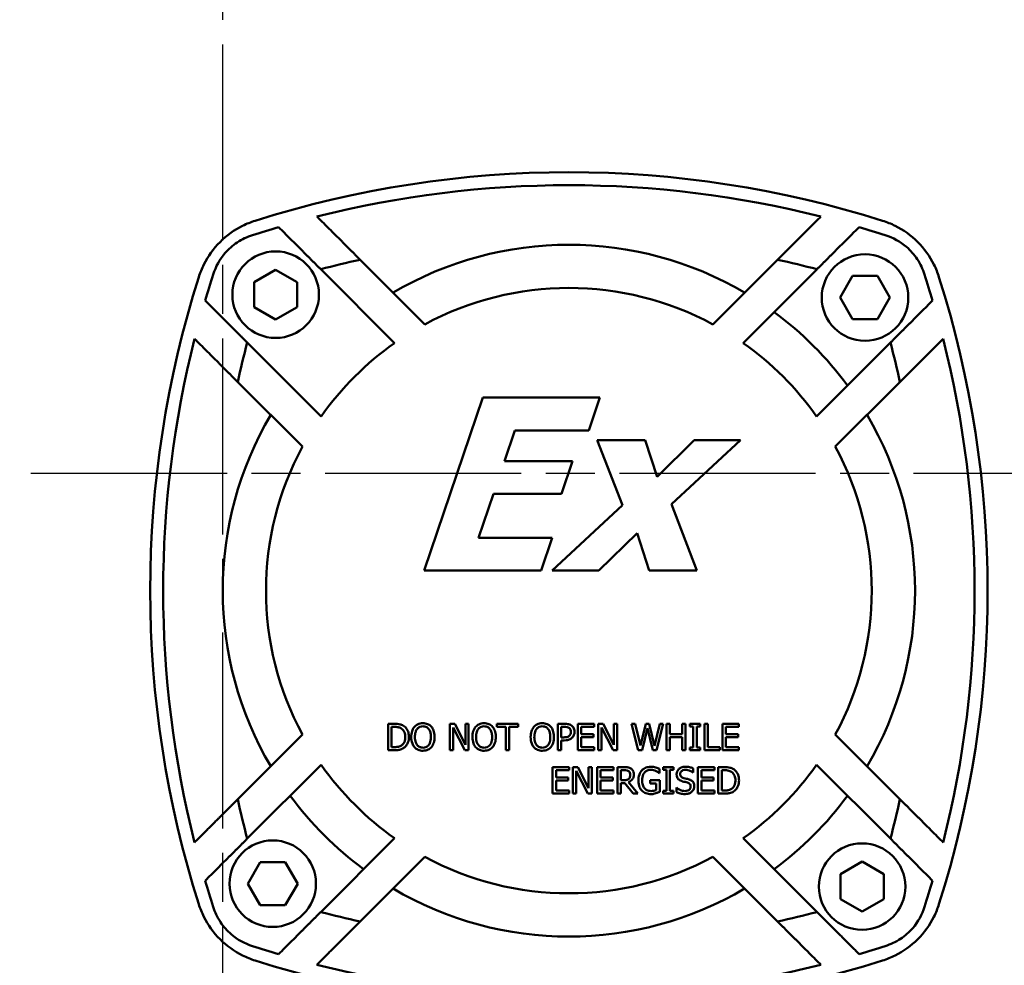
# Model space of a CAD drawing. Header units: millimetres. Extents: x -4672 to 9781, y -278 to 1426.
# Tile 23 of 29: x 1271 to 1384, y 713 to 823. Entities that reach past the tile are written whole.
import ezdxf

# ---------------------------------------------------------------- set-up
doc = ezdxf.new("R2010")
doc.units = ezdxf.units.MM
doc.header["$LTSCALE"] = 4
doc.linetypes.add('CHAIN', pattern=[0.7087, 0.4724, -0.0591, 0.1181, -0.0591])
doc.layers.add('Видимый контур (ГОСТ)', color=7, linetype='Continuous', lineweight=50)
doc.layers.add('Осевая линия (ГОСТ)', color=7, linetype='Continuous', lineweight=25)

msp = doc.modelspace()

# ---------------------------------------------------------------- linework, layer by layer
at = {"layer": 'Видимый контур (ГОСТ)'}
for p, q in [((1317.476, 787.385), (1309.999, 794.861)), ((1358.244, 794.861), (1350.768, 787.385)), ((1297.736, 792.264), (1300.236, 793.707)), ((1300.236, 793.707), (1302.736, 792.264)), ((1305.443, 793.761), (1313.982, 785.222)), ((1354.261, 785.222), (1362.8, 793.761)), ((1297.736, 789.377), (1297.736, 792.264)), ((1302.736, 792.264), (1302.736, 789.377)), ((1365.458, 790.483), (1366.901, 792.983)), ((1366.901, 792.983), (1369.788, 792.983)), ((1369.788, 792.983), (1371.232, 790.483)), ((1366.901, 787.983), (1365.458, 790.483)), ((1371.232, 790.483), (1369.788, 787.983)), ((1300.236, 787.933), (1297.736, 789.377)), ((1302.736, 789.377), (1300.236, 787.933)), ((1369.788, 787.983), (1366.901, 787.983)), ((1305.497, 776.737), (1296.958, 785.276)), ((1371.286, 785.276), (1362.747, 776.737)), ((1295.857, 780.719), (1303.334, 773.243)), ((1364.91, 773.243), (1372.386, 780.719)), ((1324.184, 778.911), (1317.393, 758.911)), ((1337.701, 778.911), (1324.184, 778.911)), ((1336.421, 775.102), (1337.701, 778.911)), ((1326.697, 771.585), (1327.896, 775.102)), ((1327.896, 775.102), (1336.421, 775.102)), ((1342.92, 774), (1337.41, 774)), ((1337.41, 774), (1340.311, 766.464)), ((1344.314, 769.754), (1342.92, 774)), ((1348.593, 774), (1344.314, 769.754)), ((1346, 766.577), (1353.974, 774)), ((1353.974, 774), (1348.593, 774)), ((1334.557, 771.585), (1326.697, 771.585)), ((1333.261, 767.776), (1334.557, 771.585)), ((1323.682, 762.72), (1325.4, 767.776)), ((1325.4, 767.776), (1333.261, 767.776)), ((1340.311, 766.464), (1332.191, 758.911)), ((1348.917, 758.911), (1346, 766.577)), ((1332.207, 762.72), (1323.682, 762.72)), ((1330.91, 758.911), (1332.207, 762.72)), ((1337.588, 758.911), (1342.013, 763.238)), ((1342.013, 763.238), (1343.406, 758.911)), ((1317.393, 758.911), (1330.91, 758.911)), ((1332.191, 758.911), (1337.588, 758.911)), ((1343.406, 758.911), (1348.917, 758.911)), ((1313.932, 741.198), (1313.238, 741.198)), ((1313.238, 741.198), (1313.238, 738.15)), ((1313.643, 738.5), (1313.643, 740.847)), ((1313.643, 740.847), (1313.952, 740.847)), ((1320.932, 741.198), (1320.357, 741.198)), ((1320.357, 741.198), (1320.357, 738.15)), ((1320.735, 738.15), (1320.735, 740.778)), ((1320.735, 740.778), (1322.083, 738.15)), ((1322.16, 738.785), (1320.932, 741.198)), ((1322.538, 741.198), (1322.16, 741.198)), ((1322.16, 741.198), (1322.16, 738.785)), ((1322.538, 738.15), (1322.538, 741.198)), ((1328.261, 741.198), (1325.811, 741.198)), ((1325.811, 741.198), (1325.811, 740.837)), ((1325.811, 740.837), (1326.833, 740.837)), ((1326.833, 740.837), (1326.833, 738.15)), ((1327.238, 738.15), (1327.238, 740.837)), ((1327.238, 740.837), (1328.261, 740.837)), ((1328.261, 740.837), (1328.261, 741.198)), ((1333.611, 741.198), (1332.845, 741.198)), ((1332.845, 741.198), (1332.845, 738.15)), ((1333.25, 739.632), (1333.25, 740.847)), ((1333.25, 740.847), (1333.586, 740.847)), ((1335.157, 741.198), (1335.157, 738.15)), ((1337.064, 741.198), (1335.157, 741.198)), ((1335.562, 740.837), (1337.064, 740.837)), ((1335.562, 740.002), (1335.562, 740.837)), ((1337.064, 740.837), (1337.064, 741.198)), ((1338.084, 741.198), (1337.509, 741.198)), ((1337.509, 741.198), (1337.509, 738.15)), ((1337.886, 738.15), (1337.886, 740.778)), ((1337.886, 740.778), (1339.235, 738.15)), ((1339.312, 738.785), (1338.084, 741.198)), ((1339.69, 741.198), (1339.312, 741.198)), ((1339.312, 741.198), (1339.312, 738.785)), ((1339.69, 738.15), (1339.69, 741.198)), ((1341.362, 741.198), (1342.14, 738.15)), ((1341.779, 741.198), (1341.362, 741.198)), ((1342.392, 738.671), (1341.779, 741.198)), ((1342.999, 741.198), (1342.392, 738.671)), ((1343.412, 741.198), (1342.999, 741.198)), ((1344.024, 738.641), (1343.412, 741.198)), ((1344.635, 741.198), (1344.024, 738.641)), ((1344.267, 738.15), (1345.032, 741.198)), ((1345.032, 741.198), (1344.635, 741.198)), ((1345.8, 741.198), (1345.395, 741.198)), ((1345.395, 741.198), (1345.395, 738.15)), ((1345.8, 740.002), (1345.8, 741.198)), ((1347.608, 741.198), (1347.203, 741.198)), ((1347.203, 741.198), (1347.203, 740.002)), ((1347.608, 738.15), (1347.608, 741.198)), ((1348.107, 741.198), (1348.107, 740.887)), ((1349.288, 741.198), (1348.107, 741.198)), ((1348.107, 740.887), (1348.495, 740.887)), ((1348.495, 740.887), (1348.495, 738.461)), ((1348.9, 738.461), (1348.9, 740.887)), ((1348.9, 740.887), (1349.288, 740.887)), ((1349.288, 740.887), (1349.288, 741.198)), ((1350.195, 741.198), (1349.79, 741.198)), ((1349.79, 741.198), (1349.79, 738.15)), ((1350.195, 738.51), (1350.195, 741.198)), ((1351.874, 741.198), (1351.874, 738.15)), ((1353.781, 741.198), (1351.874, 741.198)), ((1352.279, 740.837), (1353.781, 740.837)), ((1352.279, 740.002), (1352.279, 740.837)), ((1353.781, 740.837), (1353.781, 741.198)), ((1303.334, 739.951), (1295.857, 732.475)), ((1333.527, 739.632), (1333.25, 739.632)), ((1336.963, 740.002), (1335.562, 740.002)), ((1335.562, 738.51), (1335.562, 739.642)), ((1335.562, 739.642), (1336.963, 739.642)), ((1336.963, 739.642), (1336.963, 740.002)), ((1342.589, 738.15), (1343.192, 740.679)), ((1343.192, 740.679), (1343.812, 738.15)), ((1347.203, 740.002), (1345.8, 740.002)), ((1345.8, 738.15), (1345.8, 739.642)), ((1345.8, 739.642), (1347.203, 739.642)), ((1347.203, 739.642), (1347.203, 738.15)), ((1353.68, 740.002), (1352.279, 740.002)), ((1352.279, 738.51), (1352.279, 739.642)), ((1352.279, 739.642), (1353.68, 739.642)), ((1353.68, 739.642), (1353.68, 740.002)), ((1372.386, 732.475), (1364.91, 739.951)), ((1313.952, 738.5), (1313.643, 738.5)), ((1333.25, 739.286), (1333.594, 739.286)), ((1333.25, 738.15), (1333.25, 739.286)), ((1337.064, 738.51), (1335.562, 738.51)), ((1337.064, 738.15), (1337.064, 738.51)), ((1351.556, 738.51), (1350.195, 738.51)), ((1351.556, 738.15), (1351.556, 738.51)), ((1353.781, 738.51), (1352.279, 738.51)), ((1353.781, 738.15), (1353.781, 738.51)), ((1313.238, 738.15), (1313.94, 738.15)), ((1320.357, 738.15), (1320.735, 738.15)), ((1322.083, 738.15), (1322.538, 738.15)), ((1326.833, 738.15), (1327.238, 738.15)), ((1332.845, 738.15), (1333.25, 738.15)), ((1335.157, 738.15), (1337.064, 738.15)), ((1337.509, 738.15), (1337.886, 738.15)), ((1339.235, 738.15), (1339.69, 738.15)), ((1342.14, 738.15), (1342.589, 738.15)), ((1343.812, 738.15), (1344.267, 738.15)), ((1345.395, 738.15), (1345.8, 738.15)), ((1347.203, 738.15), (1347.608, 738.15)), ((1348.107, 738.461), (1348.107, 738.15)), ((1348.495, 738.461), (1348.107, 738.461)), ((1348.107, 738.15), (1349.288, 738.15)), ((1349.288, 738.461), (1348.9, 738.461)), ((1349.288, 738.15), (1349.288, 738.461)), ((1349.79, 738.15), (1351.556, 738.15)), ((1351.874, 738.15), (1353.781, 738.15)), ((1296.958, 727.918), (1305.497, 736.457)), ((1362.747, 736.457), (1371.286, 727.918)), ((1334.139, 736.179), (1332.233, 736.179)), ((1332.233, 736.179), (1332.233, 733.131)), ((1332.638, 734.984), (1332.638, 735.819)), ((1332.638, 735.819), (1334.139, 735.819)), ((1334.139, 735.819), (1334.139, 736.179)), ((1334.584, 736.179), (1334.584, 733.131)), ((1335.16, 736.179), (1334.584, 736.179)), ((1334.962, 735.759), (1336.311, 733.131)), ((1334.962, 733.131), (1334.962, 735.759)), ((1336.387, 733.766), (1335.16, 736.179)), ((1336.765, 736.179), (1336.387, 736.179)), ((1336.387, 736.179), (1336.387, 733.766)), ((1336.765, 733.131), (1336.765, 736.179)), ((1339.289, 736.179), (1337.383, 736.179)), ((1337.383, 736.179), (1337.383, 733.131)), ((1337.788, 734.984), (1337.788, 735.819)), ((1337.788, 735.819), (1339.289, 735.819)), ((1339.289, 735.819), (1339.289, 736.179)), ((1340.52, 736.179), (1339.734, 736.179)), ((1339.734, 736.179), (1339.734, 733.131)), ((1340.139, 734.682), (1340.139, 735.829)), ((1340.139, 735.829), (1340.542, 735.829)), ((1344.578, 735.483), (1344.612, 735.483)), ((1344.612, 735.483), (1344.612, 735.972)), ((1346.196, 736.179), (1345.015, 736.179)), ((1345.015, 736.179), (1345.015, 735.868)), ((1345.015, 735.868), (1345.403, 735.868)), ((1345.403, 735.868), (1345.403, 733.443)), ((1345.808, 733.443), (1345.808, 735.868)), ((1345.808, 735.868), (1346.196, 735.868)), ((1346.196, 735.868), (1346.196, 736.179)), ((1348.471, 735.552), (1348.5, 735.552)), ((1348.5, 735.552), (1348.5, 736.036)), ((1350.938, 736.179), (1349.031, 736.179)), ((1349.031, 736.179), (1349.031, 733.131)), ((1349.436, 734.984), (1349.436, 735.819)), ((1349.436, 735.819), (1350.938, 735.819)), ((1350.938, 735.819), (1350.938, 736.179)), ((1352.077, 736.179), (1351.383, 736.179)), ((1351.383, 736.179), (1351.383, 733.131)), ((1351.788, 733.482), (1351.788, 735.829)), ((1351.788, 735.829), (1352.097, 735.829)), ((1334.038, 734.984), (1332.638, 734.984)), ((1332.638, 733.492), (1332.638, 734.623)), ((1332.638, 734.623), (1334.038, 734.623)), ((1334.038, 734.623), (1334.038, 734.984)), ((1339.188, 734.984), (1337.788, 734.984)), ((1337.788, 733.492), (1337.788, 734.623)), ((1337.788, 734.623), (1339.188, 734.623)), ((1339.188, 734.623), (1339.188, 734.984)), ((1340.495, 734.682), (1340.139, 734.682)), ((1340.139, 734.344), (1340.604, 734.344)), ((1340.139, 733.131), (1340.139, 734.344)), ((1340.604, 734.344), (1341.567, 733.131)), ((1342.093, 733.131), (1341.009, 734.458)), ((1344.625, 734.665), (1343.518, 734.665)), ((1343.518, 734.665), (1343.518, 734.309)), ((1343.518, 734.309), (1344.225, 734.309)), ((1344.225, 734.309), (1344.225, 733.522)), ((1344.625, 733.334), (1344.625, 734.665)), ((1350.837, 734.984), (1349.436, 734.984)), ((1349.436, 733.492), (1349.436, 734.623)), ((1349.436, 734.623), (1350.837, 734.623)), ((1350.837, 734.623), (1350.837, 734.984)), ((1332.233, 733.131), (1334.139, 733.131)), ((1334.139, 733.492), (1332.638, 733.492)), ((1334.139, 733.131), (1334.139, 733.492)), ((1334.584, 733.131), (1334.962, 733.131)), ((1336.311, 733.131), (1336.765, 733.131)), ((1337.383, 733.131), (1339.289, 733.131)), ((1339.289, 733.492), (1337.788, 733.492)), ((1339.289, 733.131), (1339.289, 733.492)), ((1339.734, 733.131), (1340.139, 733.131)), ((1341.567, 733.131), (1342.093, 733.131)), ((1345.403, 733.443), (1345.015, 733.443)), ((1345.015, 733.443), (1345.015, 733.131)), ((1345.015, 733.131), (1346.196, 733.131)), ((1346.196, 733.443), (1345.808, 733.443)), ((1346.196, 733.131), (1346.196, 733.443)), ((1346.546, 733.823), (1346.546, 733.314)), ((1346.576, 733.823), (1346.546, 733.823)), ((1349.031, 733.131), (1350.938, 733.131)), ((1350.938, 733.492), (1349.436, 733.492)), ((1350.938, 733.131), (1350.938, 733.492)), ((1351.383, 733.131), (1352.084, 733.131)), ((1352.097, 733.482), (1351.788, 733.482)), ((1313.982, 727.972), (1305.443, 719.433)), ((1362.8, 719.433), (1354.261, 727.972)), ((1297.012, 722.711), (1298.455, 725.211)), ((1298.455, 725.211), (1301.342, 725.211)), ((1301.342, 725.211), (1302.785, 722.711)), ((1309.999, 718.333), (1317.476, 725.809)), ((1350.768, 725.809), (1358.244, 718.333)), ((1365.507, 723.817), (1368.007, 725.261)), ((1368.007, 725.261), (1370.507, 723.817)), ((1365.507, 720.93), (1365.507, 723.817)), ((1370.507, 723.817), (1370.507, 720.93)), ((1298.455, 720.211), (1297.012, 722.711)), ((1302.785, 722.711), (1301.342, 720.211)), ((1368.007, 719.487), (1365.507, 720.93)), ((1370.507, 720.93), (1368.007, 719.487)), ((1301.342, 720.211), (1298.455, 720.211))]:
    msp.add_line(p, q, dxfattribs=at)
for centre in [(1300.236, 790.82), (1368.345, 790.483), (1299.899, 722.711), (1368.007, 722.374)]:
    msp.add_circle(centre, 5, dxfattribs=at)
for centre, radius, start, end in [((1334.122, 684.978), 120, 72.41193, 107.58807), ((1334.122, 684.978), 118.5, 75.78043, 104.21957), ((1334.122, 684.978), 118.5, 106.44552, 107.96847), ((1334.122, 684.978), 118.5, 72.03153, 73.55448), ((1334.122, 756.597), 40, 59.47751, 120.52249), ((1334.122, 684.978), 112.5, 102.3815, 104.76902), ((1334.122, 684.978), 112.5, 75.23098, 77.6185), ((1405.741, 756.597), 118.5, 162.03153, 163.55448), ((1262.503, 756.597), 118.5, 16.44552, 17.96847), ((1405.741, 756.597), 120, 162.41193, 197.58807), ((1262.503, 756.597), 120, 342.41193, 17.58807), ((1334.122, 756.597), 35, 61.60155, 118.39845), ((1334.122, 756.597), 40, 36.37307, 53.62693), ((1405.741, 756.597), 118.5, 165.78043, 194.21957), ((1405.741, 756.597), 112.5, 165.23098, 167.6185), ((1334.122, 756.597), 35, 125.12911, 144.87089), ((1334.122, 756.597), 35, 35.12911, 54.87089), ((1262.503, 756.597), 112.5, 12.3815, 14.76902), ((1262.503, 756.597), 118.5, 345.78043, 14.21957), ((1334.122, 756.597), 40, 149.47751, 210.52249), ((1334.122, 756.597), 40, 329.47751, 30.52249), ((1334.122, 756.597), 35, 151.60155, 208.39845), ((1334.122, 756.597), 35, 331.60155, 28.39845), ((1334.122, 756.597), 35, 215.12911, 234.87089), ((1334.122, 756.597), 35, 305.12911, 324.87089), ((1334.122, 756.597), 40, 216.37307, 233.62693), ((1334.122, 756.597), 40, 306.37307, 323.62693), ((1405.741, 756.597), 112.5, 192.3815, 194.76902), ((1262.503, 756.597), 112.5, 345.23098, 347.6185), ((1334.122, 756.597), 35, 241.60155, 298.39845), ((1405.741, 756.597), 118.5, 196.44552, 197.96847), ((1262.503, 756.597), 118.5, 342.03153, 343.55448), ((1334.122, 756.597), 40, 239.47751, 300.52249), ((1334.122, 828.216), 112.5, 255.23098, 257.6185), ((1334.122, 828.216), 112.5, 282.3815, 284.76902), ((1334.122, 828.216), 118.5, 252.03153, 253.55448), ((1334.122, 828.216), 118.5, 286.44552, 287.96847), ((1334.122, 828.216), 120, 252.41193, 287.58807), ((1334.122, 828.216), 118.5, 255.78043, 284.21957)]:
    msp.add_arc(centre, radius, start, end, dxfattribs=at)
for points, knots in [([(1296.422, 798.786), (1295.461, 798.307), (1294.578, 797.674), (1293.045, 796.14), (1292.412, 795.258), (1291.933, 794.297)], [0, 0, 0, 0, 0.32536305, 0.32536305, 0.65074335, 0.65074335, 0.65074335, 0.65074335]), ([(1376.31, 794.297), (1375.831, 795.258), (1375.198, 796.14), (1373.665, 797.674), (1372.783, 798.307), (1371.822, 798.786)], [0, 0, 0, 0, 0.32536304, 0.32536304, 0.65074335, 0.65074335, 0.65074335, 0.65074335]), ([(1293.02, 793.153), (1293.314, 794.058), (1293.763, 794.894), (1294.794, 796.096), (1295.269, 796.512), (1296.347, 797.218), (1296.941, 797.496), (1297.565, 797.698)], [0, 0, 0, 0, 0.28542249, 0.28542249, 0.47565776, 0.47565776, 0.67255588, 0.67255588, 0.67255588, 0.67255588]), ([(1370.678, 797.698), (1371.583, 797.405), (1372.418, 796.955), (1373.62, 795.924), (1374.036, 795.449), (1374.743, 794.371), (1375.021, 793.777), (1375.223, 793.153)], [0, 0, 0, 0, 0.28542249, 0.28542249, 0.47565777, 0.47565777, 0.67255588, 0.67255588, 0.67255588, 0.67255588]), ([(1315.024, 740.956), (1314.869, 741.057), (1314.698, 741.11), (1314.416, 741.184), (1314.166, 741.198), (1313.932, 741.198)], [-0.10345047, -0.10345047, -0.10345047, -0.10345047, -0.07008901, -0.07008901, 0, 0, 0, 0]), ([(1313.952, 740.847), (1314.099, 740.847), (1314.266, 740.838), (1314.498, 740.783), (1314.62, 740.745), (1314.757, 740.664)], [-0.12641793, -0.12641793, -0.12641793, -0.12641793, -0.04778977, -0.04778977, 0, 0, 0, 0]), ([(1315.642, 739.671), (1315.642, 739.842), (1315.624, 740.013), (1315.528, 740.363), (1315.456, 740.493), (1315.294, 740.736), (1315.171, 740.858), (1315.024, 740.956)], [-0.11820854, -0.11820854, -0.11820854, -0.11820854, -0.08750115, -0.08750115, -0.05298956, -0.05298956, 0, 0, 0, 0]), ([(1316.274, 740.849), (1316.137, 740.686), (1316.055, 740.505), (1315.933, 740.133), (1315.908, 739.9), (1315.908, 739.674)], [-0.11739619, -0.11739619, -0.11739619, -0.11739619, -0.06784213, -0.06784213, 0, 0, 0, 0]), ([(1317.254, 741.262), (1317.145, 741.262), (1317.036, 741.252), (1316.828, 741.207), (1316.732, 741.175), (1316.499, 741.061), (1316.377, 740.967), (1316.274, 740.849)], [-0.11029232, -0.11029232, -0.11029232, -0.11029232, -0.07768654, -0.07768654, -0.04703091, -0.04703091, 0, 0, 0, 0]), ([(1316.58, 740.595), (1316.624, 740.651), (1316.673, 740.703), (1316.792, 740.797), (1316.852, 740.827), (1317.013, 740.894), (1317.135, 740.911), (1317.257, 740.911)], [-0.066234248, -0.066234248, -0.066234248, -0.066234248, -0.052334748, -0.052334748, -0.036526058, -0.036526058, 0, 0, 0, 0]), ([(1318.238, 740.849), (1318.178, 740.917), (1318.111, 740.976), (1317.947, 741.093), (1317.86, 741.135), (1317.625, 741.233), (1317.441, 741.262), (1317.254, 741.262)], [-0.093036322, -0.093036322, -0.093036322, -0.093036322, -0.076429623, -0.076429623, -0.055959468, -0.055959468, 0, 0, 0, 0]), ([(1317.257, 740.911), (1317.336, 740.911), (1317.415, 740.903), (1317.565, 740.866), (1317.634, 740.839), (1317.79, 740.749), (1317.867, 740.679), (1317.931, 740.595)], [-0.07790669, -0.07790669, -0.07790669, -0.07790669, -0.054016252, -0.054016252, -0.03166586, -0.03166586, 0, 0, 0, 0]), ([(1318.603, 739.674), (1318.603, 740.019), (1318.544, 740.257), (1318.423, 740.58), (1318.344, 740.724), (1318.238, 740.849)], [-0.10351407, -0.10351407, -0.10351407, -0.10351407, -0.04931639, -0.04931639, 0, 0, 0, 0]), ([(1323.348, 740.849), (1323.212, 740.686), (1323.129, 740.505), (1323.007, 740.133), (1322.982, 739.9), (1322.982, 739.674)], [-0.11739619, -0.11739619, -0.11739619, -0.11739619, -0.06784213, -0.06784213, 0, 0, 0, 0]), ([(1324.329, 741.262), (1324.219, 741.262), (1324.11, 741.252), (1323.902, 741.207), (1323.806, 741.175), (1323.573, 741.061), (1323.451, 740.967), (1323.348, 740.849)], [-0.11029232, -0.11029232, -0.11029232, -0.11029232, -0.07768654, -0.07768654, -0.04703091, -0.04703091, 0, 0, 0, 0]), ([(1323.654, 740.595), (1323.698, 740.651), (1323.747, 740.703), (1323.866, 740.797), (1323.926, 740.827), (1324.087, 740.894), (1324.209, 740.911), (1324.331, 740.911)], [-0.066234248, -0.066234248, -0.066234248, -0.066234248, -0.052334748, -0.052334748, -0.036526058, -0.036526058, 0, 0, 0, 0]), ([(1325.312, 740.849), (1325.252, 740.917), (1325.185, 740.976), (1325.021, 741.093), (1324.934, 741.135), (1324.699, 741.233), (1324.515, 741.262), (1324.329, 741.262)], [-0.093036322, -0.093036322, -0.093036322, -0.093036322, -0.076429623, -0.076429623, -0.055959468, -0.055959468, 0, 0, 0, 0]), ([(1324.331, 740.911), (1324.41, 740.911), (1324.49, 740.903), (1324.639, 740.866), (1324.708, 740.839), (1324.864, 740.749), (1324.941, 740.679), (1325.005, 740.595)], [-0.07790669, -0.07790669, -0.07790669, -0.07790669, -0.054016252, -0.054016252, -0.03166586, -0.03166586, 0, 0, 0, 0]), ([(1325.677, 739.674), (1325.677, 740.019), (1325.618, 740.257), (1325.497, 740.58), (1325.418, 740.724), (1325.312, 740.849)], [-0.10351407, -0.10351407, -0.10351407, -0.10351407, -0.04931639, -0.04931639, 0, 0, 0, 0]), ([(1330.071, 740.849), (1329.935, 740.686), (1329.852, 740.505), (1329.731, 740.133), (1329.706, 739.9), (1329.706, 739.674)], [-0.11739619, -0.11739619, -0.11739619, -0.11739619, -0.06784213, -0.06784213, 0, 0, 0, 0]), ([(1331.052, 741.262), (1330.943, 741.262), (1330.833, 741.252), (1330.626, 741.207), (1330.529, 741.175), (1330.297, 741.061), (1330.175, 740.967), (1330.071, 740.849)], [-0.11029232, -0.11029232, -0.11029232, -0.11029232, -0.07768654, -0.07768654, -0.04703091, -0.04703091, 0, 0, 0, 0]), ([(1330.378, 740.595), (1330.421, 740.651), (1330.47, 740.703), (1330.59, 740.797), (1330.649, 740.827), (1330.811, 740.894), (1330.933, 740.911), (1331.054, 740.911)], [-0.066234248, -0.066234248, -0.066234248, -0.066234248, -0.052334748, -0.052334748, -0.036526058, -0.036526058, 0, 0, 0, 0]), ([(1332.035, 740.849), (1331.975, 740.917), (1331.909, 740.976), (1331.745, 741.093), (1331.658, 741.135), (1331.422, 741.233), (1331.238, 741.262), (1331.052, 741.262)], [-0.093036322, -0.093036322, -0.093036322, -0.093036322, -0.076429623, -0.076429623, -0.055959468, -0.055959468, 0, 0, 0, 0]), ([(1331.054, 740.911), (1331.134, 740.911), (1331.213, 740.903), (1331.362, 740.866), (1331.432, 740.839), (1331.588, 740.749), (1331.665, 740.679), (1331.729, 740.595)], [-0.07790669, -0.07790669, -0.07790669, -0.07790669, -0.054016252, -0.054016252, -0.03166586, -0.03166586, 0, 0, 0, 0]), ([(1332.401, 739.674), (1332.401, 740.019), (1332.341, 740.257), (1332.22, 740.58), (1332.142, 740.724), (1332.035, 740.849)], [-0.10351407, -0.10351407, -0.10351407, -0.10351407, -0.04931639, -0.04931639, 0, 0, 0, 0]), ([(1333.586, 740.847), (1333.673, 740.847), (1333.813, 740.843), (1334, 740.799), (1334.068, 740.772), (1334.13, 740.731)], [-0.057545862, -0.057545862, -0.057545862, -0.057545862, -0.022130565, -0.022130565, 0, 0, 0, 0]), ([(1334.409, 741.008), (1334.284, 741.095), (1334.158, 741.133), (1333.926, 741.188), (1333.761, 741.198), (1333.611, 741.198)], [-0.071118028, -0.071118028, -0.071118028, -0.071118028, -0.045035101, -0.045035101, 0, 0, 0, 0]), ([(1334.772, 740.279), (1334.772, 740.371), (1334.762, 740.463), (1334.722, 740.612), (1334.695, 740.688), (1334.578, 740.867), (1334.501, 740.945), (1334.409, 741.008)], [-0.109001, -0.109001, -0.109001, -0.109001, -0.06394734, -0.06394734, -0.03352674, -0.03352674, 0, 0, 0, 0]), ([(1314.757, 740.664), (1314.84, 740.614), (1314.913, 740.552), (1315.038, 740.403), (1315.087, 740.318), (1315.195, 740.054), (1315.219, 739.863), (1315.219, 739.676)], [-0.11428635, -0.11428635, -0.11428635, -0.11428635, -0.0853805, -0.0853805, -0.05598511, -0.05598511, 0, 0, 0, 0]), ([(1315.219, 739.676), (1315.219, 739.539), (1315.207, 739.398), (1315.153, 739.178), (1315.115, 739.064), (1314.976, 738.852), (1314.893, 738.77), (1314.794, 738.703)], [-0.13792048, -0.13792048, -0.13792048, -0.13792048, -0.07623677, -0.07623677, -0.03569639, -0.03569639, 0, 0, 0, 0]), ([(1315.019, 738.394), (1315.129, 738.467), (1315.225, 738.556), (1315.401, 738.775), (1315.47, 738.902), (1315.605, 739.227), (1315.642, 739.447), (1315.642, 739.671)], [-0.13938984, -0.13938984, -0.13938984, -0.13938984, -0.10554198, -0.10554198, -0.06736403, -0.06736403, 0, 0, 0, 0]), ([(1315.908, 739.674), (1315.908, 739.414), (1315.942, 739.152), (1316.09, 738.76), (1316.167, 738.621), (1316.271, 738.5)], [-0.12574095, -0.12574095, -0.12574095, -0.12574095, -0.04779773, -0.04779773, 0, 0, 0, 0]), ([(1316.331, 739.674), (1316.331, 739.833), (1316.345, 740.063), (1316.457, 740.396), (1316.508, 740.503), (1316.58, 740.595)], [-0.10553454, -0.10553454, -0.10553454, -0.10553454, -0.03504873, -0.03504873, 0, 0, 0, 0]), ([(1317.257, 738.436), (1317.19, 738.436), (1317.123, 738.442), (1316.996, 738.469), (1316.936, 738.488), (1316.781, 738.561), (1316.697, 738.625), (1316.527, 738.813), (1316.465, 738.932), (1316.354, 739.244), (1316.331, 739.465), (1316.331, 739.674)], [-0.15951241, -0.15951241, -0.15951241, -0.15951241, -0.14257476, -0.14257476, -0.12664257, -0.12664257, -0.09935873, -0.09935873, -0.06265128, -0.06265128, 0, 0, 0, 0]), ([(1318.181, 739.674), (1318.181, 739.543), (1318.172, 739.409), (1318.129, 739.17), (1318.098, 739.061), (1317.986, 738.812), (1317.909, 738.723), (1317.778, 738.595), (1317.695, 738.539), (1317.491, 738.455), (1317.375, 738.436), (1317.257, 738.436)], [-0.12645249, -0.12645249, -0.12645249, -0.12645249, -0.1068715, -0.1068715, -0.090146, -0.090146, -0.06613626, -0.06613626, -0.03537802, -0.03537802, 0, 0, 0, 0]), ([(1317.931, 740.595), (1318.019, 740.482), (1318.077, 740.346), (1318.142, 740.113), (1318.181, 739.941), (1318.181, 739.674)], [-0.19629029, -0.19629029, -0.19629029, -0.19629029, -0.08030456, -0.08030456, 0, 0, 0, 0]), ([(1318.238, 738.5), (1318.299, 738.57), (1318.35, 738.646), (1318.442, 738.815), (1318.48, 738.909), (1318.577, 739.219), (1318.603, 739.447), (1318.603, 739.674)], [-0.12509324, -0.12509324, -0.12509324, -0.12509324, -0.09759749, -0.09759749, -0.06790226, -0.06790226, 0, 0, 0, 0]), ([(1322.982, 739.674), (1322.982, 739.414), (1323.016, 739.152), (1323.164, 738.76), (1323.241, 738.621), (1323.346, 738.5)], [-0.12574095, -0.12574095, -0.12574095, -0.12574095, -0.04779773, -0.04779773, 0, 0, 0, 0]), ([(1323.405, 739.674), (1323.405, 739.833), (1323.419, 740.063), (1323.531, 740.396), (1323.583, 740.503), (1323.654, 740.595)], [-0.10553454, -0.10553454, -0.10553454, -0.10553454, -0.03504873, -0.03504873, 0, 0, 0, 0]), ([(1324.331, 738.436), (1324.264, 738.436), (1324.197, 738.442), (1324.07, 738.469), (1324.01, 738.488), (1323.856, 738.561), (1323.771, 738.625), (1323.601, 738.813), (1323.539, 738.932), (1323.428, 739.244), (1323.405, 739.465), (1323.405, 739.674)], [-0.15951241, -0.15951241, -0.15951241, -0.15951241, -0.14257476, -0.14257476, -0.12664257, -0.12664257, -0.09935873, -0.09935873, -0.06265128, -0.06265128, 0, 0, 0, 0]), ([(1325.255, 739.674), (1325.255, 739.543), (1325.246, 739.409), (1325.203, 739.17), (1325.172, 739.061), (1325.061, 738.812), (1324.983, 738.723), (1324.852, 738.595), (1324.769, 738.539), (1324.565, 738.455), (1324.449, 738.436), (1324.331, 738.436)], [-0.12645249, -0.12645249, -0.12645249, -0.12645249, -0.1068715, -0.1068715, -0.090146, -0.090146, -0.06613626, -0.06613626, -0.03537802, -0.03537802, 0, 0, 0, 0]), ([(1325.005, 740.595), (1325.093, 740.482), (1325.151, 740.346), (1325.216, 740.113), (1325.255, 739.941), (1325.255, 739.674)], [-0.19629029, -0.19629029, -0.19629029, -0.19629029, -0.08030456, -0.08030456, 0, 0, 0, 0]), ([(1325.312, 738.5), (1325.373, 738.57), (1325.425, 738.646), (1325.516, 738.815), (1325.554, 738.909), (1325.651, 739.219), (1325.677, 739.447), (1325.677, 739.674)], [-0.12509324, -0.12509324, -0.12509324, -0.12509324, -0.09759749, -0.09759749, -0.06790226, -0.06790226, 0, 0, 0, 0]), ([(1329.706, 739.674), (1329.706, 739.414), (1329.74, 739.152), (1329.888, 738.76), (1329.965, 738.621), (1330.069, 738.5)], [-0.12574095, -0.12574095, -0.12574095, -0.12574095, -0.04779773, -0.04779773, 0, 0, 0, 0]), ([(1330.128, 739.674), (1330.128, 739.833), (1330.142, 740.063), (1330.254, 740.396), (1330.306, 740.503), (1330.378, 740.595)], [-0.10553454, -0.10553454, -0.10553454, -0.10553454, -0.03504873, -0.03504873, 0, 0, 0, 0]), ([(1331.054, 738.436), (1330.987, 738.436), (1330.921, 738.442), (1330.793, 738.469), (1330.734, 738.488), (1330.579, 738.561), (1330.495, 738.625), (1330.324, 738.813), (1330.263, 738.932), (1330.151, 739.244), (1330.128, 739.465), (1330.128, 739.674)], [-0.15951241, -0.15951241, -0.15951241, -0.15951241, -0.14257476, -0.14257476, -0.12664257, -0.12664257, -0.09935873, -0.09935873, -0.06265128, -0.06265128, 0, 0, 0, 0]), ([(1331.978, 739.674), (1331.978, 739.543), (1331.969, 739.409), (1331.926, 739.17), (1331.896, 739.061), (1331.784, 738.812), (1331.706, 738.723), (1331.576, 738.595), (1331.492, 738.539), (1331.288, 738.455), (1331.172, 738.436), (1331.054, 738.436)], [-0.12645249, -0.12645249, -0.12645249, -0.12645249, -0.1068715, -0.1068715, -0.090146, -0.090146, -0.06613626, -0.06613626, -0.03537802, -0.03537802, 0, 0, 0, 0]), ([(1331.729, 740.595), (1331.816, 740.482), (1331.874, 740.346), (1331.939, 740.113), (1331.978, 739.941), (1331.978, 739.674)], [-0.19629029, -0.19629029, -0.19629029, -0.19629029, -0.08030456, -0.08030456, 0, 0, 0, 0]), ([(1332.035, 738.5), (1332.096, 738.57), (1332.148, 738.646), (1332.239, 738.815), (1332.277, 738.909), (1332.374, 739.219), (1332.401, 739.447), (1332.401, 739.674)], [-0.12509324, -0.12509324, -0.12509324, -0.12509324, -0.09759749, -0.09759749, -0.06790226, -0.06790226, 0, 0, 0, 0]), ([(1334.177, 739.815), (1334.143, 739.78), (1334.106, 739.751), (1334.021, 739.702), (1333.974, 739.684), (1333.847, 739.651), (1333.729, 739.632), (1333.527, 739.632)], [-0.13415824, -0.13415824, -0.13415824, -0.13415824, -0.09826499, -0.09826499, -0.06074264, -0.06074264, 0, 0, 0, 0]), ([(1334.13, 740.731), (1334.169, 740.705), (1334.204, 740.674), (1334.264, 740.601), (1334.287, 740.562), (1334.337, 740.439), (1334.349, 740.352), (1334.349, 740.267)], [-0.054017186, -0.054017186, -0.054017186, -0.054017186, -0.039771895, -0.039771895, -0.025709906, -0.025709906, 0, 0, 0, 0]), ([(1334.349, 740.267), (1334.349, 740.141), (1334.327, 740.058), (1334.274, 739.93), (1334.23, 739.868), (1334.177, 739.815)], [-0.041638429, -0.041638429, -0.041638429, -0.041638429, -0.022790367, -0.022790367, 0, 0, 0, 0]), ([(1334.505, 739.602), (1334.547, 739.644), (1334.585, 739.689), (1334.651, 739.791), (1334.679, 739.847), (1334.749, 740.024), (1334.772, 740.149), (1334.772, 740.279)], [-0.074873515, -0.074873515, -0.074873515, -0.074873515, -0.057244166, -0.057244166, -0.038873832, -0.038873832, 0, 0, 0, 0]), ([(1314.794, 738.703), (1314.739, 738.664), (1314.681, 738.632), (1314.557, 738.578), (1314.492, 738.558), (1314.358, 738.53), (1314.209, 738.5), (1313.952, 738.5)], [-0.23007827, -0.23007827, -0.23007827, -0.23007827, -0.1541873, -0.1541873, -0.07716601, -0.07716601, 0, 0, 0, 0]), ([(1316.271, 738.5), (1316.331, 738.432), (1316.398, 738.371), (1316.542, 738.267), (1316.62, 738.224), (1316.88, 738.115), (1317.066, 738.086), (1317.254, 738.086)], [-0.11397511, -0.11397511, -0.11397511, -0.11397511, -0.08462925, -0.08462925, -0.05654064, -0.05654064, 0, 0, 0, 0]), ([(1317.254, 738.086), (1317.363, 738.086), (1317.472, 738.096), (1317.677, 738.139), (1317.776, 738.172), (1318.011, 738.286), (1318.133, 738.382), (1318.238, 738.5)], [-0.1109243, -0.1109243, -0.1109243, -0.1109243, -0.078106, -0.078106, -0.04742998, -0.04742998, 0, 0, 0, 0]), ([(1323.346, 738.5), (1323.405, 738.432), (1323.472, 738.371), (1323.616, 738.267), (1323.694, 738.224), (1323.954, 738.115), (1324.14, 738.086), (1324.329, 738.086)], [-0.11397511, -0.11397511, -0.11397511, -0.11397511, -0.08462925, -0.08462925, -0.05654064, -0.05654064, 0, 0, 0, 0]), ([(1324.329, 738.086), (1324.437, 738.086), (1324.546, 738.096), (1324.751, 738.139), (1324.851, 738.172), (1325.085, 738.286), (1325.207, 738.382), (1325.312, 738.5)], [-0.1109243, -0.1109243, -0.1109243, -0.1109243, -0.078106, -0.078106, -0.04742998, -0.04742998, 0, 0, 0, 0]), ([(1330.069, 738.5), (1330.129, 738.432), (1330.195, 738.371), (1330.339, 738.267), (1330.417, 738.224), (1330.677, 738.115), (1330.863, 738.086), (1331.052, 738.086)], [-0.11397511, -0.11397511, -0.11397511, -0.11397511, -0.08462925, -0.08462925, -0.05654064, -0.05654064, 0, 0, 0, 0]), ([(1331.052, 738.086), (1331.161, 738.086), (1331.269, 738.096), (1331.475, 738.139), (1331.574, 738.172), (1331.808, 738.286), (1331.93, 738.382), (1332.035, 738.5)], [-0.1109243, -0.1109243, -0.1109243, -0.1109243, -0.078106, -0.078106, -0.04742998, -0.04742998, 0, 0, 0, 0]), ([(1333.594, 739.286), (1333.902, 739.286), (1334.069, 739.34), (1334.291, 739.43), (1334.406, 739.504), (1334.505, 739.602)], [-0.071778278, -0.071778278, -0.071778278, -0.071778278, -0.041789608, -0.041789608, 0, 0, 0, 0]), ([(1313.94, 738.15), (1314.28, 738.15), (1314.458, 738.18), (1314.717, 738.234), (1314.874, 738.303), (1315.019, 738.394)], [-0.07933053, -0.07933053, -0.07933053, -0.07933053, -0.051521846, -0.051521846, 0, 0, 0, 0]), ([(1343.614, 736.234), (1343.495, 736.234), (1343.375, 736.222), (1343.115, 736.167), (1343.008, 736.123), (1342.795, 736.022), (1342.669, 735.932), (1342.562, 735.816)], [-0.089688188, -0.089688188, -0.089688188, -0.089688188, -0.070618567, -0.070618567, -0.047228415, -0.047228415, 0, 0, 0, 0]), ([(1344.18, 736.15), (1344.062, 736.186), (1343.964, 736.203), (1343.813, 736.227), (1343.714, 736.234), (1343.614, 736.234)], [-0.04598493, -0.04598493, -0.04598493, -0.04598493, -0.029741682, -0.029741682, 0, 0, 0, 0]), ([(1347.594, 736.234), (1347.505, 736.234), (1347.416, 736.226), (1347.248, 736.193), (1347.169, 736.169), (1346.952, 736.07), (1346.855, 735.987), (1346.723, 735.849), (1346.667, 735.767), (1346.587, 735.574), (1346.569, 735.47), (1346.569, 735.362)], [-0.11928477, -0.11928477, -0.11928477, -0.11928477, -0.10386462, -0.10386462, -0.08959922, -0.08959922, -0.06253656, -0.06253656, -0.03234877, -0.03234877, 0, 0, 0, 0]), ([(1348.5, 736.036), (1348.343, 736.113), (1348.194, 736.157), (1347.919, 736.218), (1347.756, 736.234), (1347.594, 736.234)], [-0.08446991, -0.08446991, -0.08446991, -0.08446991, -0.048818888, -0.048818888, 0, 0, 0, 0]), ([(1341.295, 736.019), (1341.243, 736.052), (1341.188, 736.081), (1341.049, 736.136), (1340.984, 736.147), (1340.819, 736.173), (1340.659, 736.179), (1340.52, 736.179)], [-0.055663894, -0.055663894, -0.055663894, -0.055663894, -0.04998127, -0.04998127, -0.041963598, -0.041963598, 0, 0, 0, 0]), ([(1340.542, 735.829), (1340.61, 735.829), (1340.736, 735.826), (1340.907, 735.786), (1340.97, 735.762), (1341.026, 735.725)], [-0.052640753, -0.052640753, -0.052640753, -0.052640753, -0.020232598, -0.020232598, 0, 0, 0, 0]), ([(1341.009, 734.458), (1341.084, 734.486), (1341.156, 734.521), (1341.288, 734.605), (1341.346, 734.653), (1341.503, 734.817), (1341.551, 734.92), (1341.622, 735.093), (1341.641, 735.222), (1341.641, 735.352)], [-0.074006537, -0.074006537, -0.074006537, -0.074006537, -0.064845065, -0.064845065, -0.056131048, -0.056131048, -0.038968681, -0.038968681, 0, 0, 0, 0]), ([(1341.026, 735.725), (1341.06, 735.702), (1341.091, 735.674), (1341.148, 735.606), (1341.166, 735.57), (1341.207, 735.47), (1341.219, 735.395), (1341.219, 735.32)], [-0.040815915, -0.040815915, -0.040815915, -0.040815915, -0.032352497, -0.032352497, -0.022578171, -0.022578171, 0, 0, 0, 0]), ([(1341.219, 735.32), (1341.219, 735.263), (1341.214, 735.205), (1341.194, 735.092), (1341.179, 735.044), (1341.133, 734.942), (1341.095, 734.887), (1341.046, 734.841)], [-0.046848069, -0.046848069, -0.046848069, -0.046848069, -0.033658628, -0.033658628, -0.020390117, -0.020390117, 0, 0, 0, 0]), ([(1341.641, 735.352), (1341.641, 735.437), (1341.632, 735.524), (1341.593, 735.664), (1341.566, 735.732), (1341.456, 735.892), (1341.382, 735.962), (1341.295, 736.019)], [-0.096681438, -0.096681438, -0.096681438, -0.096681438, -0.058401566, -0.058401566, -0.031124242, -0.031124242, 0, 0, 0, 0]), ([(1342.562, 735.816), (1342.497, 735.746), (1342.441, 735.67), (1342.331, 735.485), (1342.291, 735.389), (1342.191, 735.106), (1342.162, 734.881), (1342.162, 734.658)], [-0.10821855, -0.10821855, -0.10821855, -0.10821855, -0.08989471, -0.08989471, -0.0670838, -0.0670838, 0, 0, 0, 0]), ([(1342.584, 734.67), (1342.584, 734.787), (1342.594, 734.905), (1342.636, 735.123), (1342.667, 735.223), (1342.778, 735.466), (1342.863, 735.567), (1343.011, 735.711), (1343.101, 735.773), (1343.319, 735.863), (1343.442, 735.883), (1343.568, 735.883)], [-0.13896956, -0.13896956, -0.13896956, -0.13896956, -0.11823311, -0.11823311, -0.09963874, -0.09963874, -0.07087008, -0.07087008, -0.03761202, -0.03761202, 0, 0, 0, 0]), ([(1343.568, 735.883), (1343.741, 735.883), (1343.858, 735.855), (1344.006, 735.817), (1344.103, 735.784), (1344.192, 735.74)], [-0.045909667, -0.045909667, -0.045909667, -0.045909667, -0.029969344, -0.029969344, 0, 0, 0, 0]), ([(1344.612, 735.972), (1344.536, 736.011), (1344.44, 736.053), (1344.336, 736.097), (1344.257, 736.128), (1344.18, 736.15)], [-0.034067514, -0.034067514, -0.034067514, -0.034067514, -0.024078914, -0.024078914, 0, 0, 0, 0]), ([(1344.192, 735.74), (1344.339, 735.671), (1344.4, 735.626), (1344.475, 735.569), (1344.527, 735.527), (1344.578, 735.483)], [-0.028252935, -0.028252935, -0.028252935, -0.028252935, -0.020206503, -0.020206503, 0, 0, 0, 0]), ([(1346.569, 735.362), (1346.569, 735.198), (1346.602, 735.097), (1346.655, 734.958), (1346.703, 734.879), (1346.766, 734.811)], [-0.044627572, -0.044627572, -0.044627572, -0.044627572, -0.028032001, -0.028032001, 0, 0, 0, 0]), ([(1346.991, 735.404), (1346.991, 735.434), (1346.994, 735.465), (1347.005, 735.524), (1347.014, 735.552), (1347.047, 735.629), (1347.079, 735.673), (1347.163, 735.754), (1347.224, 735.797), (1347.406, 735.869), (1347.514, 735.883), (1347.621, 735.883)], [-0.10953649, -0.10953649, -0.10953649, -0.10953649, -0.09601287, -0.09601287, -0.08314718, -0.08314718, -0.0587608, -0.0587608, -0.03196865, -0.03196865, 0, 0, 0, 0]), ([(1347.389, 734.929), (1347.333, 734.944), (1347.279, 734.964), (1347.184, 735.016), (1347.143, 735.045), (1347.08, 735.109), (1347.048, 735.149), (1347, 735.27), (1346.991, 735.337), (1346.991, 735.404)], [-0.091196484, -0.091196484, -0.091196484, -0.091196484, -0.063481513, -0.063481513, -0.038996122, -0.038996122, -0.01996254, -0.01996254, 0, 0, 0, 0]), ([(1347.621, 735.883), (1347.707, 735.883), (1347.792, 735.874), (1347.984, 735.832), (1348.066, 735.799), (1348.244, 735.718), (1348.368, 735.646), (1348.471, 735.552)], [-0.072059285, -0.072059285, -0.072059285, -0.072059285, -0.058803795, -0.058803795, -0.041680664, -0.041680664, 0, 0, 0, 0]), ([(1353.168, 735.937), (1353.014, 736.039), (1352.842, 736.091), (1352.56, 736.165), (1352.31, 736.179), (1352.077, 736.179)], [-0.10345047, -0.10345047, -0.10345047, -0.10345047, -0.07008901, -0.07008901, 0, 0, 0, 0]), ([(1352.097, 735.829), (1352.244, 735.829), (1352.411, 735.819), (1352.642, 735.765), (1352.765, 735.727), (1352.902, 735.646)], [-0.12641793, -0.12641793, -0.12641793, -0.12641793, -0.04778977, -0.04778977, 0, 0, 0, 0]), ([(1352.902, 735.646), (1352.984, 735.595), (1353.057, 735.533), (1353.182, 735.384), (1353.231, 735.3), (1353.339, 735.036), (1353.364, 734.844), (1353.364, 734.658)], [-0.11428635, -0.11428635, -0.11428635, -0.11428635, -0.0853805, -0.0853805, -0.05598511, -0.05598511, 0, 0, 0, 0]), ([(1353.786, 734.653), (1353.786, 734.823), (1353.768, 734.995), (1353.673, 735.344), (1353.601, 735.475), (1353.439, 735.718), (1353.316, 735.84), (1353.168, 735.937)], [-0.11820854, -0.11820854, -0.11820854, -0.11820854, -0.08750115, -0.08750115, -0.05298956, -0.05298956, 0, 0, 0, 0]), ([(1341.046, 734.841), (1341.014, 734.809), (1340.978, 734.782), (1340.898, 734.739), (1340.855, 734.723), (1340.762, 734.703), (1340.661, 734.682), (1340.495, 734.682)], [-0.14360178, -0.14360178, -0.14360178, -0.14360178, -0.09730595, -0.09730595, -0.04991983, -0.04991983, 0, 0, 0, 0]), ([(1342.162, 734.658), (1342.162, 734.326), (1342.218, 734.073), (1342.365, 733.722), (1342.449, 733.586), (1342.56, 733.47)], [-0.11413394, -0.11413394, -0.11413394, -0.11413394, -0.04826183, -0.04826183, 0, 0, 0, 0]), ([(1342.864, 733.746), (1342.817, 733.8), (1342.777, 733.859), (1342.701, 734.002), (1342.674, 734.078), (1342.603, 734.305), (1342.584, 734.491), (1342.584, 734.67)], [-0.085359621, -0.085359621, -0.085359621, -0.085359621, -0.07135948, -0.07135948, -0.053657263, -0.053657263, 0, 0, 0, 0]), ([(1346.766, 734.811), (1346.857, 734.716), (1346.945, 734.668), (1347.077, 734.601), (1347.173, 734.567), (1347.27, 734.542)], [-0.044291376, -0.044291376, -0.044291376, -0.044291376, -0.030088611, -0.030088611, 0, 0, 0, 0]), ([(1347.27, 734.542), (1347.367, 734.517), (1347.465, 734.493), (1347.648, 734.45), (1347.736, 734.427), (1347.821, 734.403)], [-0.05645617, -0.05645617, -0.05645617, -0.05645617, -0.0263422, -0.0263422, 0, 0, 0, 0]), ([(1348.014, 734.769), (1347.888, 734.807), (1347.746, 734.84), (1347.603, 734.874), (1347.489, 734.902), (1347.389, 734.929)], [-0.044349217, -0.044349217, -0.044349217, -0.044349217, -0.031183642, -0.031183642, 0, 0, 0, 0]), ([(1348.196, 733.937), (1348.196, 733.899), (1348.193, 733.862), (1348.178, 733.791), (1348.167, 733.758), (1348.126, 733.671), (1348.089, 733.625), (1348.004, 733.548), (1347.946, 733.508), (1347.751, 733.44), (1347.631, 733.428), (1347.517, 733.428)], [-0.12866522, -0.12866522, -0.12866522, -0.12866522, -0.10984944, -0.10984944, -0.09212029, -0.09212029, -0.06175366, -0.06175366, -0.0340841, -0.0340841, 0, 0, 0, 0]), ([(1347.821, 734.403), (1347.872, 734.388), (1347.924, 734.369), (1348.011, 734.321), (1348.049, 734.294), (1348.107, 734.235), (1348.138, 734.195), (1348.187, 734.073), (1348.196, 734.004), (1348.196, 733.937)], [-0.091782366, -0.091782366, -0.091782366, -0.091782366, -0.063647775, -0.063647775, -0.03954568, -0.03954568, -0.02032525, -0.02032525, 0, 0, 0, 0]), ([(1348.619, 734.001), (1348.619, 734.073), (1348.612, 734.146), (1348.579, 734.282), (1348.555, 734.344), (1348.468, 734.5), (1348.402, 734.562), (1348.251, 734.68), (1348.133, 734.732), (1348.014, 734.769)], [-0.081749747, -0.081749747, -0.081749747, -0.081749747, -0.068936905, -0.068936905, -0.057095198, -0.057095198, -0.037467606, -0.037467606, 0, 0, 0, 0]), ([(1348.342, 733.354), (1348.387, 733.395), (1348.427, 733.442), (1348.498, 733.545), (1348.527, 733.601), (1348.595, 733.769), (1348.619, 733.883), (1348.619, 734.001)], [-0.073152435, -0.073152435, -0.073152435, -0.073152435, -0.054518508, -0.054518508, -0.035368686, -0.035368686, 0, 0, 0, 0]), ([(1353.364, 734.658), (1353.364, 734.521), (1353.352, 734.38), (1353.298, 734.159), (1353.26, 734.046), (1353.12, 733.834), (1353.037, 733.751), (1352.939, 733.685)], [-0.13792048, -0.13792048, -0.13792048, -0.13792048, -0.07623677, -0.07623677, -0.03569639, -0.03569639, 0, 0, 0, 0]), ([(1353.164, 733.376), (1353.274, 733.449), (1353.37, 733.537), (1353.545, 733.757), (1353.615, 733.884), (1353.749, 734.209), (1353.786, 734.428), (1353.786, 734.653)], [-0.13938984, -0.13938984, -0.13938984, -0.13938984, -0.10554198, -0.10554198, -0.06736403, -0.06736403, 0, 0, 0, 0]), ([(1342.56, 733.47), (1342.624, 733.403), (1342.694, 733.345), (1342.874, 733.229), (1342.966, 733.191), (1343.21, 733.101), (1343.41, 733.072), (1343.612, 733.072)], [-0.091365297, -0.091365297, -0.091365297, -0.091365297, -0.078144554, -0.078144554, -0.060617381, -0.060617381, 0, 0, 0, 0]), ([(1343.597, 733.423), (1343.513, 733.423), (1343.43, 733.431), (1343.271, 733.467), (1343.198, 733.494), (1343.026, 733.584), (1342.938, 733.657), (1342.864, 733.746)], [-0.083307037, -0.083307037, -0.083307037, -0.083307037, -0.058376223, -0.058376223, -0.034947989, -0.034947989, 0, 0, 0, 0]), ([(1344.225, 733.522), (1344.115, 733.475), (1343.995, 733.456), (1343.825, 733.431), (1343.711, 733.423), (1343.597, 733.423)], [-0.051571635, -0.051571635, -0.051571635, -0.051571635, -0.034263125, -0.034263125, 0, 0, 0, 0]), ([(1343.612, 733.072), (1343.777, 733.072), (1343.867, 733.088), (1343.994, 733.111), (1344.087, 733.135), (1344.175, 733.161)], [-0.038471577, -0.038471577, -0.038471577, -0.038471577, -0.027472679, -0.027472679, 0, 0, 0, 0]), ([(1344.175, 733.161), (1344.285, 733.193), (1344.382, 733.232), (1344.481, 733.272), (1344.562, 733.305), (1344.625, 733.334)], [-0.032391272, -0.032391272, -0.032391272, -0.032391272, -0.020782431, -0.020782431, 0, 0, 0, 0]), ([(1346.546, 733.314), (1346.687, 733.246), (1346.834, 733.191), (1347.161, 733.093), (1347.362, 733.077), (1347.547, 733.077)], [-0.1022073, -0.1022073, -0.1022073, -0.1022073, -0.05549929, -0.05549929, 0, 0, 0, 0]), ([(1347.517, 733.428), (1347.325, 733.428), (1347.154, 733.48), (1346.86, 733.601), (1346.709, 733.698), (1346.576, 733.823)], [-0.09534971, -0.09534971, -0.09534971, -0.09534971, -0.054795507, -0.054795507, 0, 0, 0, 0]), ([(1347.547, 733.077), (1347.809, 733.077), (1347.948, 733.124), (1348.134, 733.196), (1348.245, 733.264), (1348.342, 733.354)], [-0.059869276, -0.059869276, -0.059869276, -0.059869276, -0.039616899, -0.039616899, 0, 0, 0, 0]), ([(1352.084, 733.131), (1352.424, 733.131), (1352.602, 733.162), (1352.861, 733.216), (1353.018, 733.285), (1353.164, 733.376)], [-0.07933053, -0.07933053, -0.07933053, -0.07933053, -0.051521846, -0.051521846, 0, 0, 0, 0]), ([(1352.939, 733.685), (1352.884, 733.646), (1352.825, 733.613), (1352.701, 733.56), (1352.636, 733.539), (1352.503, 733.511), (1352.354, 733.482), (1352.097, 733.482)], [-0.23007827, -0.23007827, -0.23007827, -0.23007827, -0.1541873, -0.1541873, -0.07716601, -0.07716601, 0, 0, 0, 0]), ([(1297.565, 715.496), (1296.66, 715.789), (1295.825, 716.239), (1294.623, 717.27), (1294.207, 717.745), (1293.5, 718.823), (1293.223, 719.417), (1293.02, 720.041)], [0, 0, 0, 0, 0.28542252, 0.28542252, 0.4756577, 0.4756577, 0.67255588, 0.67255588, 0.67255588, 0.67255588]), ([(1375.223, 720.041), (1374.929, 719.136), (1374.48, 718.3), (1373.449, 717.098), (1372.974, 716.682), (1371.896, 715.976), (1371.302, 715.698), (1370.678, 715.496)], [0, 0, 0, 0, 0.28542257, 0.28542257, 0.47565757, 0.47565757, 0.67255589, 0.67255589, 0.67255589, 0.67255589]), ([(1291.933, 718.897), (1292.412, 717.936), (1293.045, 717.054), (1294.578, 715.52), (1295.461, 714.887), (1296.422, 714.408)], [0, 0, 0, 0, 0.3253632, 0.3253632, 0.65074335, 0.65074335, 0.65074335, 0.65074335]), ([(1376.31, 718.897), (1375.831, 717.936), (1375.198, 717.054), (1373.665, 715.52), (1372.783, 714.887), (1371.822, 714.408)], [-0.65074335, -0.65074335, -0.65074335, -0.65074335, -0.32536352, -0.32536352, 0, 0, 0, 0])]:
    msp.add_open_spline(points, degree=3, knots=knots, dxfattribs=at)
for points in [[(1296.422, 798.786), (1296.885, 799.017), (1297.369, 799.212), (1297.861, 799.368)], [(1370.382, 799.368), (1370.875, 799.212), (1371.358, 799.017), (1371.822, 798.786)], [(1291.35, 792.858), (1291.506, 793.35), (1291.702, 793.833), (1291.933, 794.297)], [(1376.31, 794.297), (1376.541, 793.833), (1376.737, 793.35), (1376.893, 792.858)], [(1291.933, 718.897), (1291.702, 719.361), (1291.506, 719.844), (1291.35, 720.336)], [(1376.893, 720.336), (1376.737, 719.844), (1376.541, 719.361), (1376.31, 718.897)], [(1297.861, 713.826), (1297.369, 713.982), (1296.885, 714.177), (1296.422, 714.408)], [(1371.822, 714.408), (1371.358, 714.177), (1370.875, 713.982), (1370.382, 713.826)]]:
    msp.add_open_spline(points, degree=3, dxfattribs=at)
for points, weights in [([(1309.999, 794.861), (1307.571, 797.29), (1305.013, 799.847)], [1, 1.00046619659, 1]), ([(1363.23, 799.847), (1360.672, 797.29), (1358.244, 794.861)], [1, 1.00046619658, 1]), ([(1300.574, 798.63), (1303.072, 796.132), (1305.443, 793.761)], [1, 1.0004445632, 1]), ([(1362.8, 793.761), (1365.172, 796.132), (1367.669, 798.63)], [1, 1.00044456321, 1]), ([(1296.958, 785.276), (1294.586, 787.647), (1292.089, 790.145)], [1, 1.0004445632, 1]), ([(1376.155, 790.145), (1373.657, 787.647), (1371.286, 785.276)], [1, 1.00044456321, 1]), ([(1290.871, 785.705), (1293.429, 783.147), (1295.857, 780.719)], [1, 1.00046619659, 1]), ([(1372.386, 780.719), (1374.814, 783.147), (1377.372, 785.705)], [1, 1.00046619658, 1]), ([(1295.857, 732.475), (1293.429, 730.047), (1290.871, 727.489)], [1, 1.00046619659, 1]), ([(1377.372, 727.489), (1374.814, 730.047), (1372.386, 732.475)], [1, 1.00046619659, 1]), ([(1292.089, 723.049), (1294.586, 725.547), (1296.958, 727.918)], [1, 1.0004445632, 1]), ([(1371.286, 727.918), (1373.657, 725.547), (1376.155, 723.049)], [1, 1.0004445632, 1]), ([(1305.443, 719.433), (1303.072, 717.062), (1300.574, 714.564)], [1, 1.00044456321, 1]), ([(1367.669, 714.564), (1365.172, 717.062), (1362.8, 719.433)], [1, 1.00044456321, 1]), ([(1305.013, 713.347), (1307.571, 715.904), (1309.999, 718.333)], [1, 1.00046619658, 1]), ([(1358.244, 718.333), (1360.672, 715.904), (1363.23, 713.347)], [1, 1.00046619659, 1])]:
    msp.add_rational_spline(points, weights, degree=2, dxfattribs=at)
at = {"layer": 'Осевая линия (ГОСТ)', "linetype": 'CHAIN', "ltscale": 11.993792}
for p, q in [((1294.122, 559.097), (1294.122, 914.597)), ((1464.622, 770.147), (1204.636, 770.147))]:
    msp.add_line(p, q, dxfattribs=at)

doc.saveas('drawing.dxf')
